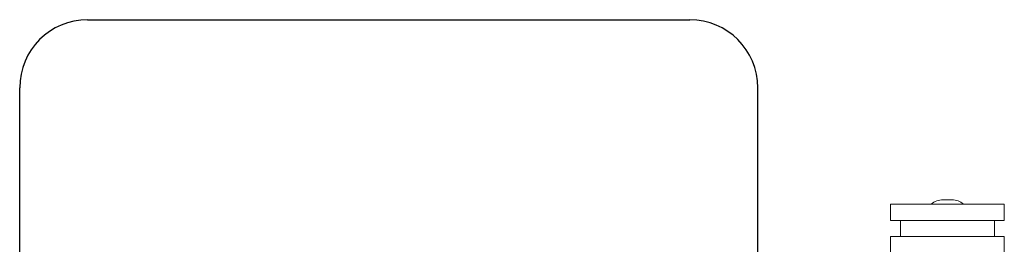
# Model space of a CAD drawing. Extents: x 0 to 796, y 0 to 496.
# Tile 64 of 242: x 101.57 to 108.82, y 313.71 to 315.36. Entities that reach past the tile are written whole.
import ezdxf

# ---------------------------------------------------------------- set-up
doc = ezdxf.new("R2010")
doc.units = 0
doc.header["$LTSCALE"] = 12
doc.header["$MEASUREMENT"] = 0
doc.layers.get('0').update_dxf_attribs({"linetype": 'CONTINUOUS'})
doc.layers.add('X', color=1, linetype='CONTINUOUS')

# ---------------------------------------------------------------- blocks, each defined once
blk = doc.blocks.new('GASTRAIN')
at = {"layer": 'X', "lineweight": 0}
for p, q in [((74.1003, 293.2389), (74.0358, 293.2389)), ((73.6494, 293.2064), (74.068, 293.2064)), ((73.6494, 293.0877), (73.6494, 293.2064)), ((74.068, 293.2064), (74.4866, 293.2064)), ((74.4866, 293.0877), (74.4866, 293.2064)), ((73.6494, 293.0877), (74.068, 293.0877)), ((73.7221, 292.9691), (73.7221, 293.0877)), ((74.068, 293.0877), (74.4866, 293.0877)), ((74.414, 292.9691), (74.414, 293.0877)), ((73.6494, 292.9691), (74.068, 292.9691)), ((73.6494, 292.7021), (73.6494, 292.9691)), ((74.068, 292.9691), (74.4866, 292.9691)), ((74.4866, 292.7021), (74.4866, 292.9691))]:
    blk.add_line(p, q, dxfattribs=at)
for centre, start, end in [((74.0358, 293.1077), 90, 131.20655), ((74.0358, 293.1077), 90, 131.20655), ((74.1003, 293.1077), 48.79345, 90)]:
    blk.add_arc(centre, 0.1312, start, end, dxfattribs=at)

msp = doc.modelspace()

# ---------------------------------------------------------------- linework, layer by layer
at = {"layer": 'X'}
for p, q in [((102.07167, 315.36223), (102.07394, 315.36223)), ((102.07394, 315.36223), (106.50393, 315.36223)), ((101.57167, 313.65423), (101.57167, 314.86223)), ((107.00393, 311.45223), (107.00393, 314.86223))]:
    msp.add_line(p, q, dxfattribs=at)
for centre, start, end in [((102.07167, 314.86223), 90, 180), ((106.50393, 314.86223), 360, 90)]:
    msp.add_arc(centre, 0.5, start, end, dxfattribs=at)

# ---------------------------------------------------------------- block references
msp.add_blockref('GASTRAIN', (34.33209, 20.79982))

doc.saveas('drawing.dxf')
